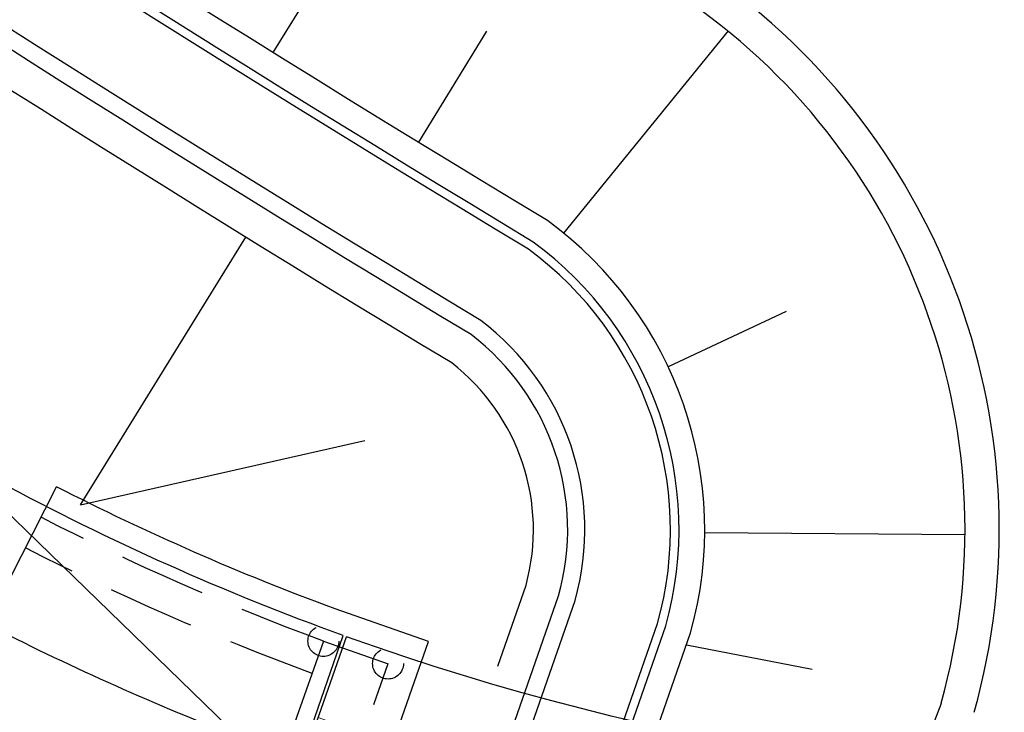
# Model space of a CAD drawing. Header units: metres. Extents: x 3458045 to 3462392, y 5482308 to 5484762.
# Tile 168 of 256: x 3459683 to 3459712, y 5483727 to 5483747. Entities that reach past the tile are written whole.
import ezdxf

# ---------------------------------------------------------------- set-up
doc = ezdxf.new("R2010")
doc.units = ezdxf.units.M
doc.linetypes.add('AUSGEZOGEN', pattern=[2, 1, 1])
doc.linetypes.add('VERDECKT', pattern=[9.525, 6.35, -3.175])
doc.layers.add('SP_BW5xx-BrückenB44', color=7, linetype='CONTINUOUS')

msp = doc.modelspace()

# ---------------------------------------------------------------- linework, layer by layer
at = {"layer": 'SP_BW5xx-BrückenB44', "color": 96}
for p, q in [((3459687.9429, 5483716.0885), (3459692.3904, 5483728.8079)), ((3459688.0368, 5483716.0539), (3459692.4845, 5483728.774)), ((3459688.0376, 5483716.0561), (3459692.4845, 5483728.774))]:
    msp.add_line(p, q, dxfattribs=at)
at = {"layer": 'SP_BW5xx-BrückenB44', "color": 96, "linetype": 'AUSGEZOGEN'}
for points in [[(3459699.1574, 5483729.8311, 0.3083193), (3459696.401, 5483738.0056, -0.0251997), (3459638.8545, 5483776.7996, -0.0307952), (3459611.7288, 5483798.6072, -0.0651832), (3459598.9977, 5483813.1329, -0.0010155), (3459598.8774, 5483813.3465, 0.0804592), (3459594.3811, 5483818.806, 0.0473664), (3459591.9879, 5483820.8275, 0.0176032), (3459591.1898, 5483821.4082, 0.0176032)], [(3459698.6759, 5483729.9659, 0.3073351), (3459696.12, 5483737.5913, -0.0251875), (3459638.56, 5483776.3955, -0.0307851), (3459611.3954, 5483798.2346, -0.0652306), (3459598.5718, 5483812.8704, -0.001074), (3459598.4434, 5483813.0982, 0.0806273), (3459594.0369, 5483818.4429, 0.047882), (3459591.6909, 5483820.4249, 0.017869), (3459590.91, 5483820.9938, 0.017869)], [(3459710.8095, 5483726.5695, 0.3192093), (3459703.0649, 5483748.1171, -0.0256012), (3459645.6329, 5483786.8412, -0.0921322), (3459643.409, 5483789.264), (3459636.2857, 5483800.6542), (3459631.7138, 5483807.7264), (3459631.2678, 5483808.3977, 0.3624318), (3459617.7567, 5483812.4142, 0.3624318)], [(3459709.8465, 5483726.839, 0.318733), (3459702.5204, 5483747.2776, -0.0255889), (3459645.0322, 5483786.0417, -0.0921322), (3459642.5611, 5483788.7338), (3459635.4419, 5483800.1176), (3459630.8774, 5483807.1782), (3459630.4349, 5483807.8443, 0.4142136), (3459616.5717, 5483810.6396), (3459617.7378, 5483811.4144)], [(3459702.5278, 5483728.8877, 0.3132504), (3459698.3508, 5483740.917, -0.0264617), (3459638.3259, 5483781.5811, -0.0950915), (3459637.065, 5483782.9821), (3459633.442, 5483788.9821), (3459629.0285, 5483796.0395), (3459624.5208, 5483803.0122), (3459618.7325, 5483811.7243)], [(3459696.9028, 5483727.9193), (3459697.7247, 5483730.278, 0.3030608), (3459695.5553, 5483736.764, -0.0251621), (3459637.9712, 5483775.5871, -0.0160271), (3459623.4392, 5483786.5817, -0.0160271)], [(3459701.5648, 5483729.1572, 0.3121036), (3459697.7964, 5483740.0836, -0.0264455), (3459637.722, 5483780.784)], [(3459686.1473, 5483705.7225), (3459692.6112, 5483712.4346, 0.1082455), (3459693.7314, 5483714.2578), (3459699.1574, 5483729.8311)], [(3459694.9306, 5483700.3862, -0.2660326), (3459693.5851, 5483706.2397), (3459701.5648, 5483729.1572)], [(3459696.0983, 5483700.6488), (3459696.0983, 5483700.6488, -0.297139), (3459694.5365, 5483705.9311), (3459702.5287, 5483728.8874)], [(3459704.1965, 5483697.6372, -0.2083284), (3459701.376, 5483704.8324), (3459709.8554, 5483726.8365)]]:
    msp.add_lwpolyline(points, format="xyb", dxfattribs=at)
at = {"layer": 'SP_BW5xx-BrückenB44', "color": 96}
for points in [[(3459692.3904, 5483728.8078, -0.0739231), (3459673.0358, 5483739.2307, -0.0049605), (3459671.8027, 5483740.1713, -0.0094645), (3459669.1092, 5483742.3541, -0.0073612), (3459666.455, 5483744.6572, -0.005258), (3459663.8271, 5483747.0564, -0.0031548), (3459661.2078, 5483749.5297, -0.0010516), (3459658.5775, 5483752.0557), (3459625.3166, 5483784.0869, 0.0012739), (3459623.1155, 5483786.1994, 0.0038217), (3459620.8508, 5483788.3291, 0.0063696), (3459618.5035, 5483790.448, 0.0061131), (3459616.7615, 5483791.942, 0.0208499), (3459611.1219, 5483796.2701, 0.0061131), (3459609.228, 5483797.5663, 0.0063696), (3459606.5722, 5483799.2868, 0.0038217), (3459603.9292, 5483800.9235, 0.0012739), (3459601.3153, 5483802.5054, -0.0012739), (3459598.7472, 5483804.0597, -0.0038217), (3459596.2406, 5483805.6118, -0.0063696), (3459593.8111, 5483807.1856, -0.0061131), (3459592.1328, 5483808.3344, -0.0063985), (3459590.5827, 5483809.4543, -0.0063985)], [(3459701.8056, 5483729.0898, 0.3124056), (3459697.9352, 5483740.2918, -0.0252622), (3459640.4737, 5483779.0227, -0.0032924), (3459637.4762, 5483781.1718, -0.0032924)], [(3459760.0036, 5483737.0725, -0.0012801), (3459758.7408, 5483736.336, -0.005258), (3459755.644, 5483734.5835, -0.0073612), (3459752.5429, 5483732.9304, -0.0094645), (3459749.4278, 5483731.4022, -0.0049605), (3459748.0179, 5483730.7613, -0.1927559), (3459692.4845, 5483728.774, -0.0049605)], [(3459695.1142, 5483700.5559, -0.2657973), (3459693.8229, 5483706.1624), (3459701.8056, 5483729.0898)], [(3459696.3669, 5483727.4972, 0.0000031), (3459696.3668, 5483727.4972, 0.0000031)]]:
    msp.add_lwpolyline(points, format="xyb", dxfattribs=at)
at = {"layer": 'SP_BW5xx-BrückenB44', "color": 96, "linetype": 'AUSGEZOGEN'}
for points in [[(3459694.3426, 5483752.2822), (3459690.3298, 5483745.8279)], [(3459696.5709, 5483746.449), (3459694.5857, 5483743.2034)], [(3459703.6232, 5483746.4576), (3459698.8222, 5483740.5541)], [(3459705.3202, 5483738.2699), (3459701.8779, 5483736.6493)], [(3459710.5496, 5483731.7451), (3459702.9405, 5483731.8062)], [(3459693.2952, 5483714.5257), (3459698.6759, 5483729.9659)], [(3459702.4057, 5483728.5341), (3459706.0835, 5483727.826)]]:
    msp.add_lwpolyline(points, dxfattribs=at)
at = {"layer": 'SP_BW5xx-BrückenB44', "color": 40}
msp.add_lwpolyline([(3459727.3223, 5483657.2027), (3459734.6895, 5483661.7593), (3459726.7799, 5483674.5042), (3459718.9094, 5483687.2732), (3459710.2263, 5483699.9582), (3459701.4903, 5483712.1543), (3459691.4426, 5483723.8012), (3459680.3652, 5483734.5497), (3459668.375, 5483744.3516), (3459662.4435, 5483736.6838), (3459673.7676, 5483727.6016), (3459684.261, 5483717.5004), (3459694.001, 5483706.5986), (3459703.0788, 5483694.6146), (3459711.2625, 5483682.5436), (3459719.236, 5483669.775), (3459727.3223, 5483657.2027)], close=True, dxfattribs=at)
at = {"layer": 'SP_BW5xx-BrückenB44', "color": 96}
for points in [[(3459684.7215, 5483732.6279), (3459689.5411, 5483740.4347)], [(3459684.7215, 5483732.6279), (3459693.0191, 5483734.5009)]]:
    msp.add_lwpolyline(points, dxfattribs=at)
at = {"layer": 'SP_BW5xx-BrückenB44', "color": 96, "lineweight": 13}
for points in [[(3459761.4316, 5483735.012, -0.0014441), (3459759.9949, 5483734.1733, -0.005258), (3459756.8523, 5483732.3949, -0.0073612), (3459753.6863, 5483730.7072, -0.0094645), (3459750.4862, 5483729.1373, -0.0049605), (3459749.0298, 5483728.4752, -0.1926833), (3459691.6593, 5483726.414, -0.0049605)], [(3459762.4312, 5483733.5696, -0.0015573), (3459760.8728, 5483732.6594, -0.005258), (3459757.6982, 5483730.8629, -0.0073612), (3459754.4867, 5483729.151, -0.0094645), (3459751.2271, 5483727.5518, -0.0049605), (3459749.7382, 5483726.875, -0.1926352), (3459691.0817, 5483724.7621, -0.0049605)]]:
    msp.add_lwpolyline(points, format="xyb", dxfattribs=at)
at = {"layer": 'SP_BW5xx-BrückenB44', "color": 96, "flags": 128}
msp.add_lwpolyline([(3459761.6815, 5483734.6514, -0.0014725), (3459760.2144, 5483733.7948, -0.005258), (3459757.0638, 5483732.0119, -0.0073612), (3459753.8864, 5483730.3182, -0.0094645), (3459750.6714, 5483728.7409, -0.0049605), (3459749.2069, 5483728.0752, -0.1926715), (3459691.515, 5483726.0011, -0.190503)], format="xyb", dxfattribs=at)
at = {"layer": 'SP_BW5xx-BrückenB44', "color": 96, "ltscale": 0.3, "flags": 128}
for points in [[(3459681.9729, 5483729.1422), (3459684.0204, 5483733.1495)], [(3459690.0229, 5483714.7552), (3459694.8759, 5483728.6344)]]:
    msp.add_lwpolyline(points, dxfattribs=at)
for points in [[(3459694.8759, 5483728.6344), (3459692.154, 5483729.5859, -0.0299868), (3459684.0204, 5483733.1495, -0.0299868)], [(3459689.1564, 5483725.9108, -0.025077), (3459681.9708, 5483729.1433)]]:
    msp.add_lwpolyline(points, format="xyb", dxfattribs=at)
at = {"layer": 'SP_BW5xx-BrückenB44', "color": 96, "linetype": 'VERDECKT', "ltscale": 0.4, "flags": 128}
for points in [[(3459683.1111, 5483731.3681), (3459683.5665, 5483732.2584)], [(3459691.8083, 5483728.6476), (3459687.6264, 5483716.6876)], [(3459691.8083, 5483728.6476), (3459693.6962, 5483727.9875)], [(3459689.5068, 5483716.006), (3459693.6973, 5483727.9906)]]:
    msp.add_lwpolyline(points, dxfattribs=at)
for points in [[(3459691.8083, 5483728.6476, -0.0299859), (3459683.5651, 5483732.2591, -0.0049605)], [(3459691.4782, 5483727.7035, -0.0300354), (3459683.1111, 5483731.3681, -0.0049605)]]:
    msp.add_lwpolyline(points, format="xyb", dxfattribs=at)
at = {"layer": 'SP_BW5xx-BrückenB44', "color": 96, "linetype": 'VERDECKT', "ltscale": 0.3}
for centre in [(3459691.8083, 5483728.6476), (3459693.695, 5483727.9879)]:
    msp.add_circle(centre, 0.45, dxfattribs=at)

doc.saveas('drawing.dxf')
